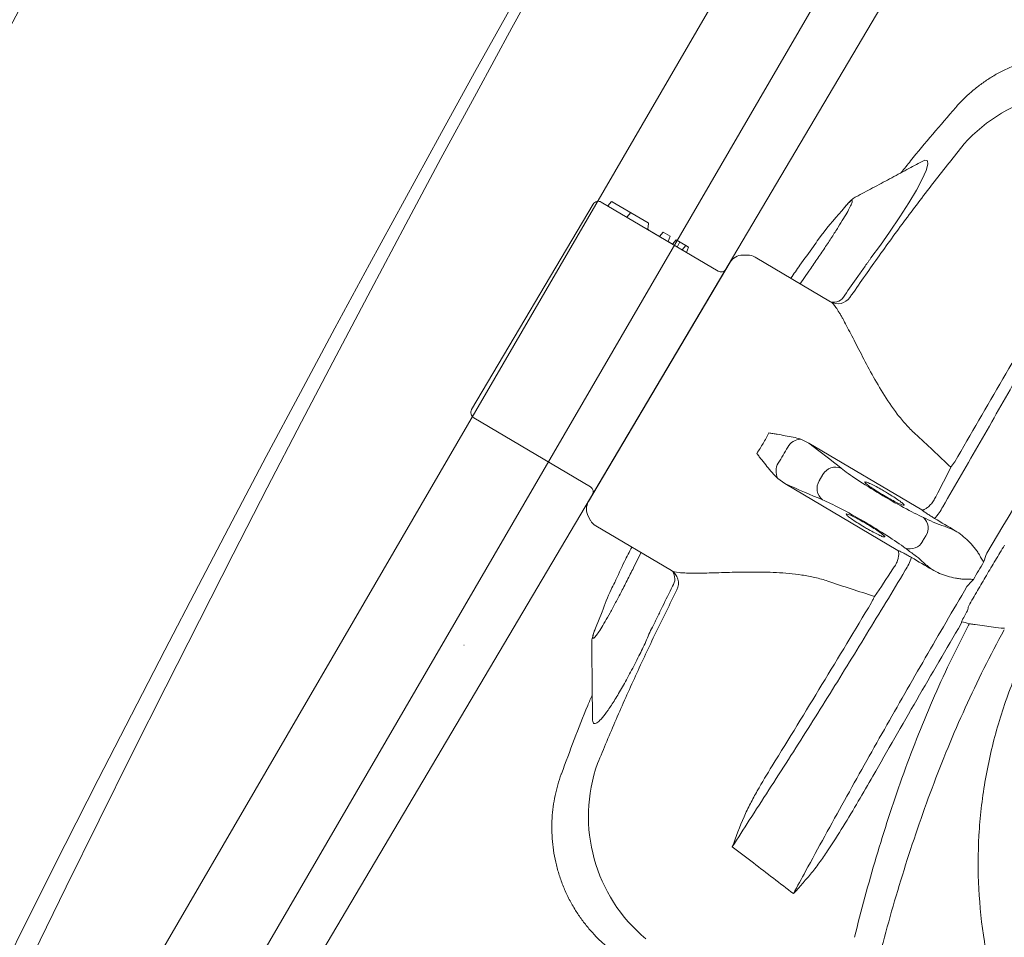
# Model space of a CAD drawing. Header units: millimetres. Extents: x -1131 to 37929, y -9154 to 9180.
# Tile 36 of 85: x 13911 to 14246, y 4545 to 4857. Entities that reach past the tile are written whole.
import ezdxf

# ---------------------------------------------------------------- set-up
doc = ezdxf.new("R2010")
doc.units = ezdxf.units.MM
doc.layers.add('GREYSCALE', color=9, linetype='Continuous', lineweight=0, true_color=0x808080)

# ---------------------------------------------------------------- blocks, each defined once
blk = doc.blocks.new('FLOOR PLAN')
at = {"layer": 'GREYSCALE'}
for p, q in [((14413.1, 13818.31), (14916.9, 14684.67)), ((14353.42, 13655.88), (14927.78, 14643.56)), ((14621.68, 14076.42, -57105.36), (14392, 13688.18, -57105.36)), ((14610.71, 13980.44, -57105.4), (14610.72, 13980.42, -57105.4)), ((14599.29, 13962.15, -57105.4), (14600.2, 13962.6, -57105.4)), ((14600.2, 13962.6, -57105.4), (14601.09, 13962.42, -57105.4)), ((14601.23, 13961.23, -57105.4), (14600.62, 13959.12, -57105.4)), ((14601.09, 13962.42, -57105.4), (14601.23, 13961.23, -57105.4)), ((14600.62, 13959.12, -57105.4), (14599.29, 13956.14, -57105.4)), ((14599.29, 13956.14, -57105.4), (14597.32, 13952.44, -57105.4)), ((14597.32, 13952.44, -57105.4), (14594.76, 13948.11, -57105.4)), ((14490.16, 13948.34, -57105.4), (14529.84, 13924.86, -57105.4)), ((14490.16, 13948.34, -57105.4), (14492.18, 13947.14, -57105.4)), ((14493.54, 13948.41, -57105.4), (14492.49, 13947.17, -57105.4)), ((14493.55, 13948.42, -57105.4), (14493.54, 13948.41, -57105.4)), ((14493.55, 13948.42, -57105.4), (14493.55, 13948.42, -57105.4)), ((14493.87, 13948.47, -57105.4), (14506.07, 13941.25, -57105.4)), ((14594.76, 13948.11, -57105.4), (14591.69, 13943.29, -57105.4)), ((14487.41, 13947.63, -57105.4), (14446.07, 13877.75, -57105.4)), ((14500.16, 13944.75, -57105.4), (14498.84, 13943.2, -57105.4)), ((14499.99, 13944.55, -57105.4), (14499.98, 13944.53, -57105.4)), ((14571.9, 13945.42, -57105.4), (14572.81, 13946.54, -57105.4)), ((14591.69, 13943.29, -57105.4), (14588.19, 13938.1, -57105.4)), ((14506.2, 13941.01, -57105.4), (14506.02, 13939.12, -57105.4)), ((14506.14, 13938.88, -57105.4), (14509.95, 13936.63, -57105.4)), ((14509.95, 13936.63, -57105.4), (14511.22, 13938.11, -57105.4)), ((14511.22, 13938.11, -57105.4), (14513.58, 13936.72, -57105.4)), ((14588.19, 13938.1, -57105.4), (14585.1, 13933.74, -57105.4)), ((14512.89, 13934.89, -57105.4), (14513.58, 13936.72, -57105.4)), ((14512.89, 13934.89, -57105.4), (14514.33, 13934.04, -57105.4)), ((14514.33, 13934.04, -57105.4), (14515.61, 13935.52, -57105.4)), ((14515.61, 13935.52, -57105.4), (14518.88, 13933.58, -57105.4)), ((14515.98, 13933.06, -57105.4), (14516.81, 13934.81, -57105.4)), ((14517.61, 13932.1, -57105.4), (14518.88, 13933.58, -57105.4)), ((14518.88, 13933.58, -57105.4), (14519.77, 13933.06, -57105.4)), ((14519.08, 13931.23, -57105.4), (14519.77, 13933.06, -57105.4)), ((14585.1, 13933.74, -57105.4), (14581.85, 13929.33, -57105.4)), ((14485.8, 13846.48, -57105.4), (14533.95, 13927.87, -57105.4)), ((14538.24, 13930.33, -57105.4), (14539.85, 13930.34, -57105.4)), ((14542.44, 13929.64, -57105.4), (14568.08, 13914.47, -57105.4)), ((14581.85, 13929.33, -57105.4), (14581.85, 13929.33, -57105.4)), ((14581.85, 13929.33, -57105.4), (14581.85, 13929.33, -57105.4)), ((14560.69, 13924.8, -57105.4), (14557.76, 13920.57, -57105.4)), ((14486.46, 13851.52, -57105.4), (14446.77, 13875, -57105.4)), ((14557.99, 13867.68, -57105.4), (14560.73, 13866.36, -57105.4)), ((14560.73, 13866.36, -57105.4), (14599.15, 13843.63, -57105.4)), ((14552.6, 13852.62, -57105.4), (14550.13, 13854.39, -57105.4)), ((14565.52, 13855.71, -57105.4), (14564.25, 13853.56, -57105.4)), ((14591.02, 13829.89, -57105.4), (14552.6, 13852.62, -57105.4)), ((14486.48, 13840.11, -57105.4), (14485.71, 13841.54, -57105.4)), ((14514.01, 13823, -57105.4), (14488.33, 13838.19, -57105.4)), ((14600.49, 13834.8, -57105.4), (14599.41, 13832.97, -57105.4)), ((14503.66, 13829.12, -57105.4), (14501.36, 13824.52, -57105.4)), ((14312.32, 13645), (14413.1, 13818.31)), ((14488.15, 13803.43, -57105.4), (14490.41, 13808.98, -57105.4)), ((14443.42, 13797.65, -52640.41), (14443.48, 13797.62, -52640.41)), ((14443.42, 13797.65, -52640.41), (14443.48, 13797.62, -52640.41)), ((14476.66, 13753.88, -57105.4), (14476.65, 13753.88, -57105.4))]:
    blk.add_line(p, q, dxfattribs=at)
for centre, radius, start, end in [((21130.68, 10361.07), 7752.88, 141.708854, 166.516628), ((21130.68, 10361.07), 7602.52, 141.773276, 166.244763), ((14653.83, 13932.08, -57105.4), 54.05, 68.4516, 138.3199), ((14489.14, 13946.61, -57105.4), 2, 59.3916, 149.3916), ((14493.74, 13948.25, -57105.4), 0.251, 60.1944, 139.3916), ((14492.31, 13947.35, -57105.4), 0.251, 238.4722, 319.3916), ((14505.95, 13941.03, -57105.4), 0.251, 355.3254, 59.7081), ((14506.27, 13939.09, -57105.4), 0.251, 173.6888, 240.2781), ((14538.27, 13925.31, -57105.4), 5.01, 90.3554, 149.3916), ((14539.89, 13925.32, -57105.4), 5.01, 59.3916, 90.3554), ((14530.86, 13926.58, -57105.4), 2, 239.3916, 329.3916), ((14569.18, 13918.5, -57105.4), 4.18, 254.7209, 333.9084), ((14570.6, 13918.75, -57105.4), 4.97, 239.4013, 325.3435), ((14447.79, 13876.73, -57105.4), 2, 149.3916, 239.3916), ((14558.21, 13862.22, -57105.4), 5.46, 92.2764, 148.9975), ((14555.02, 13856.83, -57105.4), 5.46, 149.7858, 206.5069), ((14569.82, 13853.28, -57105.4), 4.94, 67.3087, 150.5446), ((14485.44, 13849.8, -57105.4), 2, 329.3916, 59.3916), ((14568.45, 13850.95, -57105.4), 4.94, 148.2387, 231.4745), ((14490.12, 13843.92, -57105.4), 5.01, 149.3916, 208.4279), ((14589.78, 13853.45, -57105.4), 18.66, 317.2108, 332.1647), ((14596.42, 13837.47, -57105.4), 4.87, 326.7892, 47.8267), ((14490.89, 13842.5, -57105.4), 5.01, 208.4279, 239.3916), ((14595.1, 13835.25, -57105.4), 4.87, 250.9566, 331.9941), ((14577.92, 13833.36, -57105.4), 18.63, 326.6148, 341.5892), ((14511.44, 13818.74, -57105.4), 4.97, 333.4442, 58.9225), ((14510.65, 13820.21, -57105.4), 4.5, 326.1913, 34.7154), ((14596.14, 13808.42, -57105.4), 16.75, 348.1757, 350.4397), ((14616.36, 13813.89, -57105.4), 9.01, 262.2331, 265.6795), ((14539.83, 13739.38, -57105.4), 54.05, 160.4629, 230.3321), ((14550.11, 13708.5, -57105.4), 7.31, 41.0255, 41.3481)]:
    blk.add_arc(centre, radius, start, end, dxfattribs=at)
at = {"layer": 'GREYSCALE', "ltscale": 0.25}
for centre, radius, start, end in [((21162.38, 10254.78), 7836.99, 141.329977, 165.793479), ((21207.44, 10240.08), 7731.89, 141.956801, 165.483737)]:
    blk.add_arc(centre, radius, start, end, dxfattribs=at)
at = {"layer": 'GREYSCALE', "extrusion": (0, 0, -1)}
for centre, major_axis, ratio, start_param, end_param in [((14391.31, 13951.76, -57105.4), (205.71, -121.7), 0.087489, 5.626486, 5.727956), ((14586.86, 13849.96, -57105.4), (17.26, -10.21), 0.087489, 0.682539, 2.586364), ((14590.17, 13839.67, -57105.4), (-27.05, -45.73), 0.145844, 4.211758, 4.440687), ((14396.18, 13959.99, -57105.4), (205.71, -121.7), 0.087489, 0.555229, 0.6567), ((14579.56, 13837.62, -57105.4), (17.26, -10.21), 0.087489, 3.696821, 5.600646), ((14675.37, 13788.72, -57105.4), (101.81, -60.23), 0.087489, 3.824132, 3.871858), ((14593.84, 13846, -57105.4), (12.94, -7.66), 0.087489, 0.30744, 0.730265), ((14675.84, 13789.53, -57105.4), (101.81, -60.23), 0.087489, 2.411328, 2.459054), ((14586.39, 13833.41, -57105.4), (12.94, -7.66), 0.087489, 5.55292, 5.975743), ((14590.17, 13839.67, -57105.4), (-27.05, -45.73), 0.145844, 4.984033, 5.21302), ((14628.02, 13817.28, -57105.4), (-27.05, -45.73), 0.145844, 1.228323, 1.311182)]:
    blk.add_ellipse(centre, major_axis=major_axis, ratio=ratio, start_param=start_param, end_param=end_param, dxfattribs=at)
at = {"layer": 'GREYSCALE'}
for points, knots in [([(14610.63, 13980.5, -57105.4), (14610.65, 13980.52, -57105.4), (14611.47, 13981.54, -57105.4), (14613.3, 13983.39, -57105.4), (14616.12, 13986.02, -57105.4), (14619.16, 13988.42, -57105.4), (14622.36, 13990.61, -57105.4), (14625.83, 13992.62, -57105.4), (14629.55, 13994.41, -57105.4), (14633.5, 13995.94, -57105.4), (14637.5, 13997.13, -57105.4), (14641.53, 13998, -57105.4), (14645.57, 13998.54, -57105.4), (14649.59, 13998.78, -57105.4), (14653.57, 13998.71, -57105.4), (14657.49, 13998.35, -57105.4), (14661.32, 13997.71, -57105.4), (14665.06, 13996.8, -57105.4), (14668.32, 13995.79, -57105.4), (14670.29, 13994.97, -57105.4), (14671.09, 13994.64, -57105.4)], [0, 0, 0, 0, 0.001134, 0.05921, 0.117416, 0.175724, 0.234114, 0.292568, 0.357035, 0.420781, 0.483687, 0.545808, 0.607185, 0.667848, 0.727816, 0.787098, 0.845698, 0.903609, 0.960817, 1, 1, 1, 1]), ([(14592.17, 13958.38, -57105.4), (14593.21, 13959.7, -57105.4), (14599.12, 13967.27, -57105.4), (14605.45, 13974.5, -57105.4), (14610.67, 13980.46, -57105.4)], [0, 0, 0, 0, 0.174606, 1, 1, 1, 1]), ([(14613.46, 13968.02, -57105.4), (14610.11, 13963.81, -57105.4), (14603.39, 13955.39, -57105.4), (14593.6, 13942.46, -57105.4), (14584, 13929.33, -57105.4), (14577.79, 13920.39, -57105.4), (14574.69, 13915.92, -57105.4)], [0, 0, 0, 0, 0.249615, 0.499229, 0.749615, 1, 1, 1, 1]), ([(14576.73, 13950.15, -57105.4), (14578.64, 13951.14, -57105.4), (14582.44, 13953.15, -57105.4), (14588.22, 13956.24, -57105.4), (14593.84, 13959.27, -57105.4), (14597.51, 13961.26, -57105.4), (14599.24, 13962.2, -57105.4)], [0, 0, 0, 0, 0.253353, 0.510138, 0.769176, 1, 1, 1, 1]), ([(14572.81, 13946.54, -57105.4), (14573.28, 13947.05, -57105.4), (14574.23, 13948.08, -57105.4), (14575.11, 13948.83, -57105.4), (14575.55, 13948.95, -57105.4), (14575.51, 13948.38, -57105.4), (14574.99, 13947.13, -57105.4), (14574, 13945.26, -57105.4), (14572.57, 13942.81, -57105.4), (14570.76, 13939.85, -57105.4), (14568.59, 13936.47, -57105.4), (14566.15, 13932.77, -57105.4), (14563.5, 13928.84, -57105.4), (14561.62, 13926.14, -57105.4), (14560.69, 13924.8, -57105.4)], [0, 0, 0, 0, 0.082617, 0.165235, 0.248974, 0.332713, 0.416293, 0.499873, 0.583402, 0.66693, 0.750192, 0.833453, 0.916727, 1, 1, 1, 1]), ([(14573.03, 13946.77, -57105.4), (14573.19, 13946.98, -57105.4), (14573.68, 13947.54, -57105.4), (14574.51, 13948.42, -57105.4), (14575.34, 13949.19, -57105.4), (14576.06, 13949.76, -57105.4), (14576.54, 13950.04, -57105.4), (14576.73, 13950.15, -57105.4)], [0, 0, 0, 0, 0.100787, 0.407598, 0.731303, 0.895894, 1, 1, 1, 1]), ([(14562.34, 13933.28, -57105.4), (14562.9, 13934.11, -57105.4), (14565.85, 13938.5, -57105.4), (14569.19, 13942.32, -57105.4), (14571.9, 13945.42, -57105.4)], [0, 0, 0, 0, 0.187713, 1, 1, 1, 1]), ([(14554.63, 13922.43, -57105.4), (14555.63, 13923.93, -57105.4), (14558.09, 13927.63, -57105.4), (14560.77, 13931.17, -57105.4), (14562.36, 13933.27, -57105.4)], [0, 0, 0, 0, 0.406128, 1, 1, 1, 1]), ([(14606.28, 13844.74, -57105.4), (14610.56, 13852.06, -57105.4), (14614.8, 13859.37, -57105.4), (14623.19, 13874.01, -57105.4), (14627.34, 13881.34, -57105.4), (14635.53, 13895.96, -57105.4), (14639.56, 13903.24, -57105.4), (14647.5, 13917.73, -57105.4), (14651.4, 13924.94, -57105.4), (14655.23, 13932.11, -57105.4)], [0, 0, 0, 0, 0.25, 0.25, 0.5, 0.5, 0.75, 0.75, 1, 1, 1, 1]), ([(14581.84, 13929.33, -57105.4), (14581.66, 13929.07, -57105.4), (14581.47, 13928.8, -57105.4), (14581.09, 13928.28, -57105.4), (14580.53, 13927.49, -57105.4), (14579.22, 13925.65, -57105.4), (14578.1, 13924.07, -57105.4), (14575.87, 13920.91, -57105.4), (14574.4, 13918.79, -57105.4), (14572.93, 13916.66, -57105.4)], [0, 0, 0, 0, 0.0625, 0.0625, 0.125, 0.25, 0.5, 0.5, 1, 1, 1, 1]), ([(14581.85, 13929.33, -57105.4), (14581.85, 13929.33, -57105.4), (14581.85, 13929.33, -57105.4), (14581.85, 13929.33, -57105.4), (14581.84, 13929.33, -57105.4), (14581.84, 13929.33, -57105.4)], [0, 0, 0, 0, 0.051824, 0.658198, 1, 1, 1, 1]), ([(14679.64, 13923.67, -57105.4), (14669.8, 13908.32, -57105.4), (14660.02, 13892.76, -57105.4), (14640.54, 13861.2, -57105.4), (14630.85, 13845.2, -57105.4), (14621.22, 13828.98, -57105.4)], [0, 0, 0, 0, 0.5, 0.5, 1, 1, 1, 1]), ([(14568.08, 13914.47, -57105.4), (14568.63, 13914.13, -57105.4), (14569.24, 13913.45, -57105.4), (14570.27, 13911.99, -57105.4), (14570.64, 13911.43, -57105.4), (14571.22, 13910.48, -57105.4), (14571.42, 13910.14, -57105.4), (14571.83, 13909.44, -57105.4), (14572.04, 13909.08, -57105.4), (14573.09, 13907.19, -57105.4), (14574, 13905.46, -57105.4), (14575.48, 13902.61, -57105.4), (14575.99, 13901.62, -57105.4), (14577.05, 13899.55, -57105.4), (14577.59, 13898.48, -57105.4), (14579.27, 13895.21, -57105.4), (14580.46, 13892.94, -57105.4), (14583.01, 13888.27, -57105.4), (14584.37, 13885.87, -57105.4), (14587.39, 13881, -57105.4), (14589.01, 13878.58, -57105.4), (14591.7, 13875.08, -57105.4), (14592.65, 13873.93, -57105.4), (14594.66, 13871.69, -57105.4), (14595.72, 13870.6, -57105.4), (14596.87, 13869.55, -57105.4)], [0, 0, 0, 0, 0.125, 0.125, 0.1875, 0.1875, 0.21875, 0.21875, 0.25, 0.25, 0.375, 0.375, 0.4375, 0.4375, 0.5, 0.5, 0.625, 0.625, 0.75, 0.75, 0.875, 0.875, 0.9375, 0.9375, 1, 1, 1, 1]), ([(14642.76, 13916.36, -57105.4), (14637.45, 13906.99, -57105.4), (14632.08, 13897.6, -57105.4), (14621.28, 13878.82, -57105.4), (14615.84, 13869.44, -57105.4), (14610.36, 13860.06, -57105.4)], [0, 0, 0, 0, 0.5, 0.5, 1, 1, 1, 1]), ([(14557.99, 13867.68, -57105.4), (14557.14, 13867.97, -57105.4), (14556.26, 13868.2, -57105.4), (14554.48, 13868.58, -57105.4), (14553.58, 13868.74, -57105.4), (14551.77, 13869.06, -57105.4), (14550.85, 13869.21, -57105.4), (14549.47, 13869.45, -57105.4), (14549, 13869.53, -57105.4), (14548.07, 13869.69, -57105.4), (14547.6, 13869.77, -57105.4), (14547.13, 13869.85, -57105.4)], [0, 0, 0, 0, 0.25, 0.25, 0.5, 0.5, 0.75, 0.75, 0.875, 0.875, 1, 1, 1, 1]), ([(14550.13, 13854.39, -57105.4), (14549.46, 13855, -57105.4), (14548.84, 13855.66, -57105.4), (14547.65, 13857.03, -57105.4), (14547.07, 13857.74, -57105.4), (14545.92, 13859.18, -57105.4), (14545.35, 13859.91, -57105.4), (14544.47, 13861, -57105.4), (14544.18, 13861.37, -57105.4), (14543.59, 13862.11, -57105.4), (14543.29, 13862.49, -57105.4), (14543, 13862.86, -57105.4)], [0, 0, 0, 0, 0.25, 0.25, 0.5, 0.5, 0.75, 0.75, 0.875, 0.875, 1, 1, 1, 1]), ([(14610.36, 13860.06, -57105.4), (14610.12, 13859.73, -57105.4), (14609.88, 13859.4, -57105.4), (14609.43, 13858.76, -57105.4), (14609.21, 13858.45, -57105.4), (14609, 13858.16, -57105.4)], [0, 0, 0, 0, 0.5, 0.5, 1, 1, 1, 1]), ([(14586.77, 13849.8, -57105.4), (14586.25, 13850.1, -57105.4), (14584.99, 13850.84, -57105.4), (14583.07, 13851.88, -57105.4), (14581.3, 13852.75, -57105.4), (14580.13, 13853.2, -57105.4), (14579.63, 13853.28, -57105.4), (14579.83, 13853.03, -57105.4), (14579.9, 13852.94, -57105.4)], [0, 0, 0, 0, 0.132098, 0.323568, 0.515413, 0.707812, 0.900839, 1, 1, 1, 1]), ([(14579.9, 13852.94, -57105.4), (14579.92, 13852.88, -57105.4), (14580.01, 13852.7, -57105.4), (14580.96, 13851.95, -57105.4), (14582.57, 13850.81, -57105.4), (14584.41, 13849.64, -57105.4), (14586.35, 13848.47, -57105.4), (14588.34, 13847.33, -57105.4), (14590.37, 13846.26, -57105.4), (14591.99, 13845.49, -57105.4), (14592.53, 13845.34, -57105.4), (14592.79, 13845.26, -57105.4)], [0, 0, 0, 0, 0.060949, 0.185979, 0.310678, 0.434944, 0.512562, 0.636279, 0.760031, 0.884002, 1, 1, 1, 1]), ([(14592.79, 13845.26, -57105.4), (14592.81, 13845.26, -57105.4), (14593.16, 13845.14, -57105.4), (14593.17, 13845.32, -57105.4), (14592.71, 13845.85, -57105.4), (14591.46, 13846.81, -57105.4), (14589.66, 13848.03, -57105.4), (14587.98, 13849.08, -57105.4), (14587, 13849.66, -57105.4), (14586.77, 13849.8, -57105.4)], [0, 0, 0, 0, 0.012552, 0.198689, 0.385047, 0.571255, 0.757017, 0.942123, 1, 1, 1, 1]), ([(14602.63, 13846.08, -57105.4), (14602.3, 13845.66, -57105.4), (14601.96, 13845.29, -57105.4), (14601.27, 13844.64, -57105.4), (14600.93, 13844.37, -57105.4), (14600.31, 13843.94, -57105.4), (14600.03, 13843.79, -57105.4), (14599.65, 13843.66, -57105.4), (14599.54, 13843.63, -57105.4), (14599.38, 13843.61, -57105.4), (14599.33, 13843.61, -57105.4), (14599.24, 13843.62, -57105.4), (14599.19, 13843.62, -57105.4), (14599.15, 13843.63, -57105.4)], [0, 0, 0, 0, 0.25, 0.25, 0.5, 0.5, 0.75, 0.75, 0.875, 0.875, 0.9375, 0.9375, 1, 1, 1, 1]), ([(14576.52, 13841.04, -57105.4), (14576.21, 13841.2, -57105.4), (14575.24, 13841.7, -57105.4), (14574.14, 13842.16, -57105.4), (14573.34, 13842.38, -57105.4), (14573.46, 13842.14, -57105.4), (14573.51, 13842.02, -57105.4)], [0, 0, 0, 0, 0.138476, 0.425595, 0.712972, 1, 1, 1, 1]), ([(14573.51, 13842.02, -57105.4), (14573.71, 13841.82, -57105.4), (14574.11, 13841.42, -57105.4), (14575.56, 13840.36, -57105.4), (14577.46, 13839.11, -57105.4), (14579.38, 13837.93, -57105.4), (14581.32, 13836.81, -57105.4), (14583.21, 13835.78, -57105.4), (14584.93, 13834.94, -57105.4), (14585.95, 13834.5, -57105.4), (14586.12, 13834.5, -57105.4), (14586.14, 13834.49, -57105.4)], [0, 0, 0, 0, 0.12873, 0.257, 0.385042, 0.513035, 0.593354, 0.721934, 0.850956, 0.980313, 1, 1, 1, 1]), ([(14580.34, 13838.93, -57105.4), (14580.11, 13839.07, -57105.4), (14579.14, 13839.63, -57105.4), (14578.17, 13840.17, -57105.4), (14577.14, 13840.73, -57105.4), (14576.83, 13840.88, -57105.4), (14576.52, 13841.04, -57105.4)], [0, 0, 0, 0, 0.170805, 0.715603, 0.716948, 1, 1, 1, 1]), ([(14599.15, 13843.63, -57105.4), (14599.39, 13843.45, -57105.4), (14599.67, 13843.25, -57105.4), (14600.29, 13842.81, -57105.4), (14600.64, 13842.57, -57105.4), (14601.38, 13842.09, -57105.4), (14601.78, 13841.83, -57105.4), (14602.6, 13841.31, -57105.4), (14603.03, 13841.04, -57105.4), (14603.47, 13840.78, -57105.4)], [0, 0, 0, 0, 0.25, 0.25, 0.5, 0.5, 0.75, 0.75, 1, 1, 1, 1]), ([(14586.14, 13834.49, -57105.4), (14586.33, 13834.46, -57105.4), (14586.73, 13834.38, -57105.4), (14586.44, 13834.8, -57105.4), (14585.48, 13835.6, -57105.4), (14583.89, 13836.72, -57105.4), (14582.08, 13837.89, -57105.4), (14580.84, 13838.63, -57105.4), (14580.34, 13838.93, -57105.4)], [0, 0, 0, 0, 0.154069, 0.335329, 0.515993, 0.696154, 0.875965, 1, 1, 1, 1]), ([(14610.47, 13836.57, -57105.4), (14609.98, 13836.8, -57105.4), (14609.51, 13837.01, -57105.4), (14608.64, 13837.39, -57105.4), (14608.23, 13837.55, -57105.4), (14607.11, 13838, -57105.4), (14606.48, 13838.22, -57105.4), (14605.97, 13838.36, -57105.4)], [0, 0, 0, 0, 0.25, 0.25, 0.5, 0.5, 1, 1, 1, 1]), ([(14610.47, 13836.57, -57105.4), (14611.3, 13836.11, -57105.4), (14612.07, 13835.57, -57105.4), (14613.55, 13834.4, -57105.4), (14614.25, 13833.77, -57105.4), (14615.59, 13832.44, -57105.4), (14616.23, 13831.74, -57105.4), (14617.15, 13830.64, -57105.4), (14617.44, 13830.27, -57105.4), (14618.01, 13829.5, -57105.4), (14618.28, 13829.1, -57105.4), (14618.52, 13828.68, -57105.4)], [0, 0, 0, 0, 0.25, 0.25, 0.5, 0.5, 0.75, 0.75, 0.875, 0.875, 1, 1, 1, 1]), ([(14494.74, 13818.97, -57105.4), (14495.82, 13821.38, -57105.4), (14497.63, 13825.44, -57105.4), (14499.69, 13829.37, -57105.4), (14500.53, 13830.97, -57105.4)], [0, 0, 0, 0, 0.593547, 1, 1, 1, 1]), ([(14615.07, 13811.03, -57105.4), (14616.06, 13812.75, -57105.4), (14617.07, 13814.48, -57105.4), (14619.08, 13817.93, -57105.4), (14621.1, 13821.37, -57105.4), (14623.14, 13824.8, -57105.4), (14625.2, 13828.23, -57105.4), (14626.23, 13829.94, -57105.4), (14627.26, 13831.64, -57105.4)], [0, 0, 0, 0, 0.25, 0.25, 0.5, 0.75, 0.75, 1, 1, 1, 1]), ([(14590.56, 13825.66, -57105.4), (14590.76, 13826.16, -57105.4), (14590.92, 13826.64, -57105.4), (14591.16, 13827.55, -57105.4), (14591.24, 13827.97, -57105.4), (14591.31, 13828.73, -57105.4), (14591.3, 13829.05, -57105.4), (14591.24, 13829.44, -57105.4), (14591.21, 13829.55, -57105.4), (14591.15, 13829.7, -57105.4), (14591.13, 13829.74, -57105.4), (14591.08, 13829.82, -57105.4), (14591.05, 13829.86, -57105.4), (14591.02, 13829.89, -57105.4)], [0, 0, 0, 0, 0.25, 0.25, 0.5, 0.5, 0.75, 0.75, 0.875, 0.875, 0.9375, 0.9375, 1, 1, 1, 1]), ([(14595.6, 13827.48, -57105.4), (14595.16, 13827.74, -57105.4), (14594.72, 13827.99, -57105.4), (14593.87, 13828.46, -57105.4), (14593.45, 13828.69, -57105.4), (14592.66, 13829.1, -57105.4), (14592.29, 13829.29, -57105.4), (14591.61, 13829.62, -57105.4), (14591.3, 13829.77, -57105.4), (14591.02, 13829.89, -57105.4)], [0, 0, 0, 0, 0.25, 0.25, 0.5, 0.5, 0.75, 0.75, 1, 1, 1, 1]), ([(14618.52, 13828.68, -57105.4), (14618.79, 13828.21, -57105.4), (14619.07, 13827.74, -57105.4), (14619.61, 13826.82, -57105.4), (14619.89, 13826.35, -57105.4), (14620.16, 13825.89, -57105.4)], [0, 0, 0, 0, 0.5, 0.5, 1, 1, 1, 1]), ([(14501.36, 13824.52, -57105.4), (14500.64, 13823.07, -57105.4), (14499.18, 13820.13, -57105.4), (14497.04, 13815.96, -57105.4), (14494.99, 13812.06, -57105.4), (14493.1, 13808.59, -57105.4), (14491.38, 13805.55, -57105.4), (14489.9, 13803.1, -57105.4), (14488.71, 13801.29, -57105.4), (14487.86, 13800.21, -57105.4), (14487.36, 13799.86, -57105.4), (14487.24, 13800.28, -57105.4), (14487.46, 13801.41, -57105.4), (14487.92, 13802.75, -57105.4), (14488.15, 13803.43, -57105.4)], [0, 0, 0, 0, 0.082182, 0.166764, 0.247017, 0.329479, 0.412022, 0.496967, 0.579727, 0.664898, 0.747476, 0.832441, 0.915021, 1, 1, 1, 1]), ([(14598.93, 13826.46, -57105.4), (14599.29, 13826.08, -57105.4), (14599.79, 13825.63, -57105.4), (14600.72, 13824.86, -57105.4), (14601.07, 13824.58, -57105.4), (14601.82, 13824, -57105.4), (14602.23, 13823.69, -57105.4), (14602.66, 13823.37, -57105.4)], [0, 0, 0, 0, 0.5, 0.5, 0.75, 0.75, 1, 1, 1, 1]), ([(14567.2, 13819.41, -57105.4), (14565.75, 13819.91, -57105.4), (14564.28, 13820.32, -57105.4), (14561.32, 13821.01, -57105.4), (14559.84, 13821.29, -57105.4), (14556.9, 13821.74, -57105.4), (14555.44, 13821.91, -57105.4), (14552.56, 13822.19, -57105.4), (14551.12, 13822.29, -57105.4), (14548.29, 13822.43, -57105.4), (14546.89, 13822.48, -57105.4), (14544.81, 13822.52, -57105.4), (14544.12, 13822.53, -57105.4), (14542.75, 13822.54, -57105.4), (14542.08, 13822.54, -57105.4), (14538.74, 13822.53, -57105.4), (14536.17, 13822.48, -57105.4), (14532.51, 13822.38, -57105.4), (14531.32, 13822.34, -57105.4), (14529.58, 13822.29, -57105.4), (14529.01, 13822.27, -57105.4), (14527.9, 13822.24, -57105.4), (14527.35, 13822.23, -57105.4), (14524.68, 13822.16, -57105.4), (14522.73, 13822.13, -57105.4), (14520.57, 13822.15, -57105.4), (14520.15, 13822.15, -57105.4), (14519.34, 13822.17, -57105.4), (14518.96, 13822.19, -57105.4), (14517.85, 13822.24, -57105.4), (14517.18, 13822.29, -57105.4), (14515.42, 13822.49, -57105.4), (14514.54, 13822.7, -57105.4), (14514.01, 13823, -57105.4)], [0, 0, 0, 0, 0.0625, 0.0625, 0.125, 0.125, 0.1875, 0.1875, 0.25, 0.25, 0.3125, 0.3125, 0.34375, 0.34375, 0.375, 0.375, 0.5, 0.5, 0.5625, 0.5625, 0.59375, 0.59375, 0.625, 0.625, 0.75, 0.75, 0.78125, 0.78125, 0.8125, 0.8125, 0.875, 0.875, 1, 1, 1, 1]), ([(14540.47, 13738.13, -57105.4), (14544.91, 13744.95, -57105.4), (14549.35, 13751.84, -57105.4), (14558.23, 13765.76, -57105.4), (14562.66, 13772.79, -57105.4), (14571.52, 13786.99, -57105.4), (14575.95, 13794.17, -57105.4), (14584.75, 13808.59, -57105.4), (14589.13, 13815.83, -57105.4), (14593.48, 13823.11, -57105.4)], [0, 0, 0, 0, 0.25, 0.25, 0.5, 0.5, 0.75, 0.75, 1, 1, 1, 1]), ([(14613.45, 13820.11, -57105.4), (14612.97, 13820.12, -57105.4), (14612.49, 13820.17, -57105.4), (14611.54, 13820.29, -57105.4), (14611.07, 13820.37, -57105.4), (14609.67, 13820.65, -57105.4), (14608.75, 13820.87, -57105.4), (14606.94, 13821.41, -57105.4), (14606.05, 13821.72, -57105.4), (14604.31, 13822.44, -57105.4), (14603.47, 13822.87, -57105.4), (14602.66, 13823.37, -57105.4)], [0, 0, 0, 0, 0.125, 0.125, 0.25, 0.25, 0.5, 0.5, 0.75, 0.75, 1, 1, 1, 1]), ([(14490.41, 13808.98, -57105.4), (14491.34, 13811.51, -57105.4), (14492.57, 13814.86, -57105.4), (14494.3, 13818.17, -57105.4), (14494.72, 13818.98, -57105.4)], [0, 0, 0, 0, 0.753677, 1, 1, 1, 1]), ([(14514.39, 13817.71, -57105.4), (14513.23, 13815.4, -57105.4), (14512.09, 13813.09, -57105.4), (14510.38, 13809.61, -57105.4), (14509.54, 13807.87, -57105.4), (14508.56, 13805.83, -57105.4), (14508.14, 13804.96, -57105.4), (14507.86, 13804.38, -57105.4), (14507.72, 13804.09, -57105.4), (14507.58, 13803.8, -57105.4)], [0, 0, 0, 0, 0.5, 0.5, 0.75, 0.875, 0.9375, 0.9375, 1, 1, 1, 1]), ([(14614.49, 13817.61, -57105.4), (14609.72, 13809.51, -57105.4), (14605, 13801.42, -57105.4), (14597.98, 13789.27, -57105.4), (14595.65, 13785.22, -57105.4), (14591.01, 13777.11, -57105.4), (14588.7, 13773.06, -57105.4), (14584.11, 13764.96, -57105.4), (14581.83, 13760.91, -57105.4), (14577.3, 13752.84, -57105.4), (14575.05, 13748.81, -57105.4), (14568.35, 13736.75, -57105.4), (14563.95, 13728.74, -57105.4), (14559.6, 13720.76, -57105.4)], [0, 0, 0, 0, 0.25, 0.25, 0.375, 0.375, 0.5, 0.5, 0.625, 0.625, 0.75, 0.75, 1, 1, 1, 1]), ([(14613.45, 13820.11, -57105.4), (14614, 13820.1, -57105.4), (14614.54, 13820.09, -57105.4), (14615.61, 13820.06, -57105.4), (14616.15, 13820.04, -57105.4), (14616.69, 13820.02, -57105.4)], [0, 0, 0, 0, 0.5, 0.5, 1, 1, 1, 1]), ([(14515.89, 13816.52, -57105.4), (14513.47, 13811.67, -57105.4), (14508.64, 13801.95, -57105.4), (14501.76, 13787.23, -57105.4), (14495.13, 13772.41, -57105.4), (14490.98, 13762.44, -57105.4), (14488.9, 13757.46, -57105.4)], [0, 0, 0, 0, 0.249615, 0.499229, 0.749614, 1, 1, 1, 1]), ([(14583.03, 13814.26, -57105.4), (14582.87, 13813.94, -57105.4), (14582.71, 13813.59, -57105.4), (14582.37, 13812.89, -57105.4), (14582.2, 13812.53, -57105.4), (14582.02, 13812.15, -57105.4)], [0, 0, 0, 0, 0.5, 0.5, 1, 1, 1, 1]), ([(14582.02, 13812.15, -57105.4), (14576.44, 13802.83, -57105.4), (14570.82, 13793.53, -57105.4), (14559.57, 13775.02, -57105.4), (14553.92, 13765.8, -57105.4), (14548.26, 13756.62, -57105.4)], [0, 0, 0, 0, 0.5, 0.5, 1, 1, 1, 1]), ([(14615.05, 13804.48, -57105.4), (14612.84, 13800.28, -57105.4), (14610.71, 13796.04, -57105.4), (14606.62, 13787.49, -57105.4), (14604.66, 13783.18, -57105.4), (14599, 13770.14, -57105.4), (14595.56, 13761.33, -57105.4), (14590.8, 13748, -57105.4), (14589.28, 13743.53, -57105.4), (14586.37, 13734.55, -57105.4), (14584.98, 13730.04, -57105.4), (14580.96, 13716.49, -57105.4), (14578.52, 13707.41, -57105.4), (14576.24, 13698.3, -57105.4)], [0, 0, 0, 0, 0.125, 0.125, 0.25, 0.25, 0.5, 0.5, 0.625, 0.625, 0.75, 0.75, 1, 1, 1, 1]), ([(14582.52, 13753.16, -57105.4), (14587.46, 13761.8, -57105.4), (14592.43, 13770.45, -57105.4), (14602.44, 13787.73, -57105.4), (14607.47, 13796.36, -57105.4), (14612.53, 13804.99, -57105.4)], [0, 0, 0, 0, 0.5, 0.5, 1, 1, 1, 1]), ([(14627.24, 13803.41, -57105.4), (14625.64, 13803.5, -57105.4), (14624.59, 13803.65, -57105.4), (14623.55, 13803.8, -57105.4), (14622.5, 13803.95, -57105.4), (14621.46, 13804.09, -57105.4), (14620.41, 13804.24, -57105.4), (14619.37, 13804.39, -57105.4), (14618.32, 13804.53, -57105.4), (14617.28, 13804.68, -57105.4), (14616.74, 13804.75, -57105.4), (14616.21, 13804.83, -57105.4), (14615.68, 13804.9, -57105.4)], [0, 0, 0, 0, 0.00319655, 0.00319655, 0.00319655, 0.00639307, 0.00639307, 0.00639307, 0.00958958, 0.00958958, 0.00958958, 0.01121538, 0.01121538, 0.01121538, 0.01121538]), ([(14486.89, 13798.24, -57105.4), (14486.87, 13798.45, -57105.4), (14486.88, 13798.93, -57105.4), (14486.98, 13799.58, -57105.4), (14487.17, 13800.48, -57105.4), (14487.48, 13801.58, -57105.4), (14487.84, 13802.6, -57105.4), (14488.05, 13803.13, -57105.4)], [0, 0, 0, 0, 0.095307, 0.229075, 0.409095, 0.722588, 1, 1, 1, 1]), ([(14507.58, 13803.8, -57105.4), (14507.58, 13803.8, -57105.4), (14506.66, 13802.24, -57105.4), (14505.37, 13798.76, -57105.4), (14502.75, 13793.66, -57105.4), (14500.09, 13788.38, -57105.4), (14497.32, 13783.36, -57105.4), (14494.74, 13778.98, -57105.4), (14492.43, 13775.45, -57105.4), (14490.45, 13772.83, -57105.4), (14488.88, 13771.25, -57105.4), (14487.78, 13770.83, -57105.4), (14487.21, 13771.29, -57105.4), (14487.21, 13772.34, -57105.4), (14487.21, 13772.71, -57105.4)], [0, 0, 0, 0, 0.000001, 0.07749, 0.156459, 0.25141, 0.349211, 0.444694, 0.543101, 0.640433, 0.740837, 0.840407, 0.943195, 1, 1, 1, 1]), ([(14507.58, 13803.8, -57105.4), (14507.58, 13803.8, -57105.4), (14507.58, 13803.8, -57105.4), (14507.58, 13803.8, -57105.4), (14507.58, 13803.8, -57105.4), (14507.58, 13803.8, -57105.4)], [0, 0, 0, 0, 0.341802, 0.948176, 1, 1, 1, 1]), ([(14585, 13693.01, -57105.4), (14586.24, 13697.73, -57105.4), (14587.54, 13702.44, -57105.4), (14590.23, 13711.85, -57105.4), (14591.63, 13716.53, -57105.4), (14596.01, 13730.56, -57105.4), (14599.18, 13739.85, -57105.4), (14604.36, 13753.67, -57105.4), (14606.17, 13758.26, -57105.4), (14609.92, 13767.36, -57105.4), (14611.88, 13771.89, -57105.4), (14617.99, 13785.36, -57105.4), (14622.38, 13794.19, -57105.4), (14627.12, 13802.85, -57105.4)], [0, 0, 0, 0, 0.125, 0.125, 0.25, 0.25, 0.5, 0.5, 0.625, 0.625, 0.75, 0.75, 1, 1, 1, 1]), ([(14638.26, 13802.9, -57105.4), (14636.71, 13799.88, -57105.4), (14635.35, 13797.16, -57105.4), (14633.41, 13793.01, -57105.4), (14632.79, 13791.61, -57105.4), (14631.57, 13788.8, -57105.4), (14630.98, 13787.4, -57105.4), (14628.15, 13780.33, -57105.4), (14626.2, 13774.59, -57105.4), (14622.93, 13762.97, -57105.4), (14621.62, 13757.08, -57105.4), (14620.11, 13748.13, -57105.4), (14619.69, 13745.13, -57105.4), (14619.18, 13740.59, -57105.4), (14619.03, 13739.07, -57105.4), (14618.77, 13736.03, -57105.4), (14618.66, 13734.5, -57105.4), (14618.23, 13726.9, -57105.4), (14618.21, 13720.84, -57105.4), (14618.83, 13708.8, -57105.4), (14619.47, 13702.81, -57105.4), (14620.91, 13693.87, -57105.4), (14621.48, 13690.9, -57105.4), (14622.45, 13686.45, -57105.4), (14622.79, 13684.97, -57105.4), (14623.53, 13682.02, -57105.4), (14623.92, 13680.54, -57105.4), (14625.96, 13673.18, -57105.4), (14627.92, 13667.4, -57105.4), (14630.2, 13661.73, -57105.4)], [0, 0, 0, 0, 0.0625, 0.0625, 0.09375, 0.09375, 0.125, 0.125, 0.25, 0.25, 0.375, 0.375, 0.4375, 0.4375, 0.46875, 0.46875, 0.5, 0.5, 0.625, 0.625, 0.75, 0.75, 0.8125, 0.8125, 0.84375, 0.84375, 0.875, 0.875, 1, 1, 1, 1]), ([(14487.15, 13772.75, -57105.4), (14487.14, 13774.27, -57105.4), (14487.11, 13777.8, -57105.4), (14487.06, 13783.68, -57105.4), (14486.98, 13790.66, -57105.4), (14486.92, 13795.61, -57105.4), (14486.89, 13798.24, -57105.4)], [0, 0, 0, 0, 0.1790671, 0.418189, 0.6906263, 1, 1, 1, 1]), ([(14476.62, 13753.9, -57105.4), (14479.46, 13761.68, -57105.4), (14482.76, 13770.71, -57105.4), (14486.56, 13779.54, -57105.4), (14487.08, 13780.76, -57105.4)], [0, 0, 0, 0, 0.861575, 1, 1, 1, 1]), ([(14493.31, 13694.14, -57105.4), (14492.66, 13694.66, -57105.4), (14491, 13695.98, -57105.4), (14488.54, 13698.34, -57105.4), (14485.93, 13701.19, -57105.4), (14483.53, 13704.24, -57105.4), (14481.28, 13707.56, -57105.4), (14479.23, 13711.15, -57105.4), (14477.44, 13714.99, -57105.4), (14475.97, 13718.91, -57105.4), (14474.83, 13722.88, -57105.4), (14474, 13726.88, -57105.4), (14473.49, 13730.89, -57105.4), (14473.29, 13734.87, -57105.4), (14473.38, 13738.81, -57105.4), (14473.76, 13742.69, -57105.4), (14474.4, 13746.48, -57105.4), (14475.34, 13750.17, -57105.4), (14476.07, 13752.64, -57105.4), (14476.57, 13753.85, -57105.4), (14476.59, 13753.9, -57105.4)], [0, 0, 0, 0, 0.037673, 0.095878, 0.154189, 0.212585, 0.271048, 0.33568, 0.39959, 0.46265, 0.524915, 0.586431, 0.647228, 0.707328, 0.766741, 0.825471, 0.883514, 0.940856, 0.997479, 1, 1, 1, 1]), ([(14548.26, 13756.62, -57105.4), (14546.52, 13753.81, -57105.4), (14544.83, 13750.98, -57105.4), (14542.39, 13746.67, -57105.4), (14541.6, 13745.23, -57105.4), (14540.46, 13743.03, -57105.4), (14540.09, 13742.3, -57105.4), (14539.37, 13740.81, -57105.4), (14539.02, 13740.06, -57105.4), (14538.7, 13739.3, -57105.4)], [0, 0, 0, 0, 0.5, 0.5, 0.75, 0.75, 0.875, 0.875, 1, 1, 1, 1]), ([(14561.25, 13719.72, -57105.4), (14561.78, 13720.35, -57105.4), (14562.29, 13720.99, -57105.4), (14563.29, 13722.3, -57105.4), (14563.78, 13722.96, -57105.4), (14565.23, 13724.97, -57105.4), (14566.16, 13726.33, -57105.4), (14568.91, 13730.43, -57105.4), (14570.68, 13733.22, -57105.4), (14574.15, 13738.85, -57105.4), (14575.85, 13741.69, -57105.4), (14579.21, 13747.41, -57105.4), (14580.88, 13750.28, -57105.4), (14582.52, 13753.16, -57105.4)], [0, 0, 0, 0, 0.0625, 0.0625, 0.125, 0.125, 0.25, 0.25, 0.5, 0.5, 0.75, 0.75, 1, 1, 1, 1]), ([(14555.63, 13713.3, -57105.4), (14555.7, 13713.36, -57105.4), (14555.76, 13713.43, -57105.4), (14555.88, 13713.55, -57105.4), (14555.94, 13713.62, -57105.4), (14556.12, 13713.82, -57105.4), (14556.24, 13713.95, -57105.4), (14556.59, 13714.34, -57105.4), (14556.83, 13714.61, -57105.4), (14557.53, 13715.41, -57105.4), (14558, 13715.94, -57105.4), (14559.4, 13717.55, -57105.4), (14560.33, 13718.63, -57105.4), (14561.25, 13719.72, -57105.4)], [0, 0, 0, 0, 0.03125, 0.03125, 0.0625, 0.0625, 0.125, 0.125, 0.25, 0.25, 0.5, 0.5, 1, 1, 1, 1])]:
    blk.add_open_spline(points, degree=3, knots=knots, dxfattribs=at)
for points in [[(14581.84, 13929.33, -57105.4), (14581.84, 13929.33, -57105.4), (14581.84, 13929.33, -57105.4), (14581.84, 13929.33, -57105.4)], [(14581.84, 13929.33, -57105.4), (14581.84, 13929.33, -57105.4), (14581.84, 13929.33, -57105.4), (14581.84, 13929.33, -57105.4)], [(14547.13, 13869.85, -57105.4), (14546.51, 13868.65, -57105.4), (14545.25, 13866.24, -57105.4), (14543.75, 13863.99, -57105.4), (14543, 13862.86, -57105.4)], [(14596.87, 13869.55, -57105.4), (14600.95, 13865.8, -57105.4), (14605, 13862.01, -57105.4), (14609, 13858.16, -57105.4)], [(14550.3, 13859.58, -57105.4), (14550.86, 13860.47, -57105.4), (14552, 13862.25, -57105.4), (14553.02, 13864.11, -57105.4), (14553.53, 13865.03, -57105.4)], [(14603.85, 13848.14, -57105.4), (14603.61, 13847.69, -57105.4), (14603.36, 13847.23, -57105.4), (14603.13, 13846.77, -57105.4)], [(14603.13, 13846.77, -57105.4), (14602.99, 13846.51, -57105.4), (14602.83, 13846.28, -57105.4), (14602.63, 13846.08, -57105.4)], [(14603.47, 13840.78, -57105.4), (14605.81, 13839.38, -57105.4), (14608.14, 13837.97, -57105.4), (14610.47, 13836.57, -57105.4)], [(14602.66, 13823.37, -57105.4), (14600.31, 13824.74, -57105.4), (14597.96, 13826.11, -57105.4), (14595.6, 13827.48, -57105.4)], [(14621.22, 13828.98, -57105.4), (14620.88, 13827.95, -57105.4), (14620.52, 13826.92, -57105.4), (14620.16, 13825.89, -57105.4)], [(14590.19, 13824.9, -57105.4), (14589.9, 13824.47, -57105.4), (14589.61, 13824.04, -57105.4), (14589.33, 13823.6, -57105.4)], [(14590.56, 13825.66, -57105.4), (14590.47, 13825.39, -57105.4), (14590.35, 13825.14, -57105.4), (14590.19, 13824.9, -57105.4)], [(14616.69, 13820.02, -57105.4), (14617.84, 13821.98, -57105.4), (14619, 13823.94, -57105.4), (14620.16, 13825.89, -57105.4)], [(14583.03, 13814.26, -57105.4), (14577.73, 13815.92, -57105.4), (14572.46, 13817.64, -57105.4), (14567.2, 13819.41, -57105.4)], [(14614.49, 13817.61, -57105.4), (14615.23, 13818.4, -57105.4), (14615.96, 13819.21, -57105.4), (14616.69, 13820.02, -57105.4)], [(14614.63, 13809.35, -57105.4), (14614.77, 13809.91, -57105.4), (14614.91, 13810.47, -57105.4), (14615.07, 13811.03, -57105.4)], [(14615.14, 13804.96, -57105.4), (14614.29, 13805.29, -57105.4), (14613.47, 13805.46, -57105.4), (14612.66, 13805.64, -57105.4)], [(14615.13, 13804.68, -57105.4), (14615.13, 13804.6, -57105.4), (14615.1, 13804.54, -57105.4), (14615.05, 13804.48, -57105.4)], [(14615.14, 13804.96, -57105.4), (14615.14, 13804.87, -57105.4), (14615.13, 13804.77, -57105.4), (14615.13, 13804.68, -57105.4)], [(14507.58, 13803.8, -57105.4), (14507.58, 13803.8, -57105.4), (14507.58, 13803.8, -57105.4), (14507.58, 13803.8, -57105.4)], [(14507.58, 13803.8, -57105.4), (14507.58, 13803.8, -57105.4), (14507.58, 13803.8, -57105.4), (14507.58, 13803.8, -57105.4)], [(14627.12, 13802.85, -57105.4), (14627.15, 13802.87, -57105.4), (14627.17, 13802.89, -57105.4), (14627.19, 13802.91, -57105.4)], [(14538.7, 13739.3, -57105.4), (14537.25, 13735.93, -57105.4), (14535.95, 13732.5, -57105.4), (14534.7, 13729.05, -57105.4)], [(14534.7, 13729.05, -57105.4), (14536.62, 13732.13, -57105.4), (14538.55, 13735.16, -57105.4), (14540.47, 13738.13, -57105.4)], [(14534.7, 13729.05, -57105.4), (14537.09, 13727.24, -57105.4), (14539.48, 13725.42, -57105.4), (14541.85, 13723.58, -57105.4)], [(14541.85, 13723.58, -57105.4), (14546.39, 13720.12, -57105.4), (14550.93, 13716.65, -57105.4), (14555.45, 13713.15, -57105.4)], [(14559.6, 13720.76, -57105.4), (14558.25, 13718.24, -57105.4), (14556.86, 13715.7, -57105.4), (14555.45, 13713.15, -57105.4)], [(14555.48, 13713.18, -57105.4), (14555.47, 13713.17, -57105.4), (14555.46, 13713.16, -57105.4), (14555.45, 13713.15, -57105.4)], [(14555.48, 13713.17, -57105.4), (14555.47, 13713.16, -57105.4), (14555.46, 13713.16, -57105.4), (14555.45, 13713.15, -57105.4)], [(14555.6, 13713.33, -57105.4), (14555.56, 13713.28, -57105.4), (14555.52, 13713.23, -57105.4), (14555.48, 13713.18, -57105.4)], [(14555.63, 13713.3, -57105.4), (14555.58, 13713.26, -57105.4), (14555.53, 13713.22, -57105.4), (14555.48, 13713.17, -57105.4)]]:
    blk.add_open_spline(points, degree=3, dxfattribs=at)

msp = doc.modelspace()

# ---------------------------------------------------------------- block references
at = {"layer": 'GREYSCALE'}
msp.add_blockref('FLOOR PLAN', (-381.03, -9153.54), dxfattribs=at)

doc.saveas('drawing.dxf')
